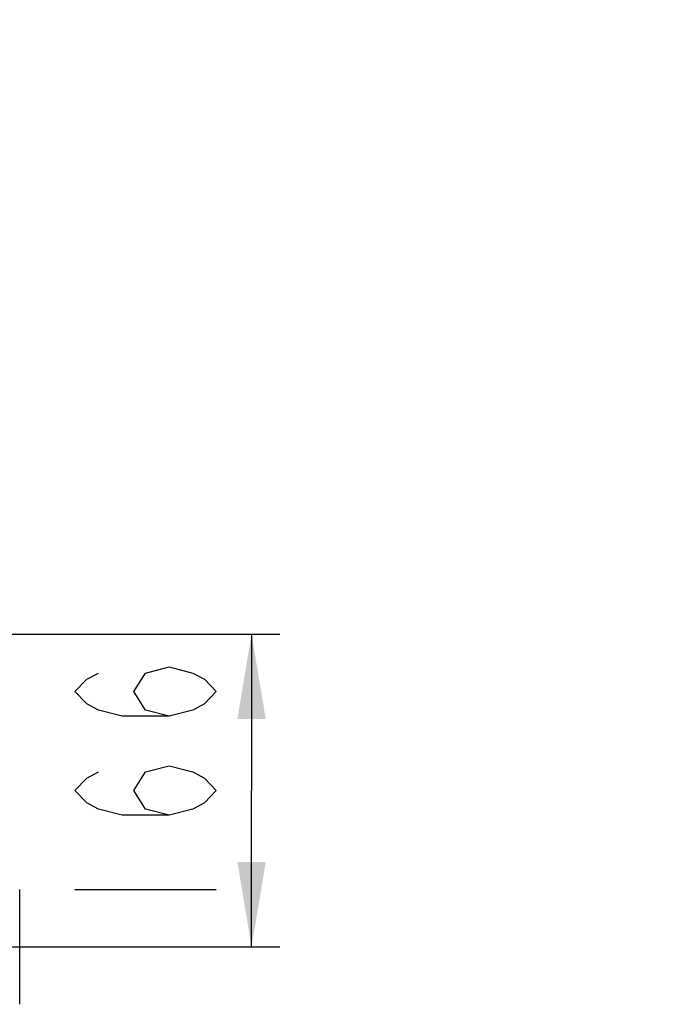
# Model space of a CAD drawing. Header units: millimetres. Extents: x 0 to 63602708652, y -107871309221 to 6308.
# Tile 39 of 74: x 5768 to 6110, y 1191 to 1714. Entities that reach past the tile are written whole.
import ezdxf

# ---------------------------------------------------------------- set-up
doc = ezdxf.new("R2010")
doc.units = ezdxf.units.MM
doc.header["$LTSCALE"] = 490.4625
doc.layers.get('0').update_dxf_attribs({"linetype": 'CONTINUOUS'})
for name, color, linetype in [('204103000004_DXF_DIMENSION', 7, 'CONTINUOUS'), ('304102000118_DXF_DIMENSION', 7, 'CONTINUOUS'), ('304104000497DXF_CONTINUOUS_LINE', 7, 'CONTINUOUS')]:
    doc.layers.add(name, color=color, linetype=linetype)
doc.styles.get("Standard").update_dxf_attribs({"font": 'txt', "width": 0.7})
doc.dimstyles.new('DIMSTYLE_2', dxfattribs={"dimtxt": 75, "dimasz": 45, "dimexe": 2, "dimexo": 0.2, "dimgap": 2.5, "dimtad": 1, "dimdsep": 46, "dimtxsty": 'Standard', "dimblk": '_FILLED', "dimblk1": '_FILLED', "dimblk2": '_FILLED', "dimcen": 0.09, "dimclrt": 5, "dimazin": 2, "dimtp": 0.01, "dimtm": 0.01, "dimtfac": 1, "dimtofl": 0, "dimtmove": 0, "dimatfit": 3, "dimldrblk": '_FILLED', "dimfxl": 0, "dimtolj": 1, "dimarcsym": 0})
doc.dimstyles.new('DIMSTYLE_4', dxfattribs={"dimtxt": 75, "dimasz": 45, "dimexe": 2, "dimexo": 0.2, "dimtad": 1, "dimdsep": 46, "dimtxsty": 'Standard', "dimblk": '_FILLED', "dimblk1": '_FILLED', "dimblk2": '_FILLED', "dimcen": 0.09, "dimclrt": 5, "dimazin": 2, "dimtp": 0.01, "dimtm": 0.01, "dimtfac": 1, "dimtofl": 0, "dimtmove": 0, "dimatfit": 3, "dimldrblk": '_FILLED', "dimfxl": 0, "dimtolj": 1, "dimarcsym": 0})

# ---------------------------------------------------------------- blocks, each defined once
blk = doc.blocks.new('_FILLED')
at = {"color": 0, "linetype": 'ByBlock'}
blk.add_solid([(0, 0), (-1, 0.167), (-1, -0.167)], dxfattribs=at)
blk = doc.blocks.new('*D33')
at = {"layer": '304102000118_DXF_DIMENSION', "color": 2, "linetype": 'Continuous', "transparency": 16777216}
for p, q in [((5515.71, 1387.99), (5905.8, 1387.99)), ((5890.8, 1387.99), (5890.8, 1304.99)), ((5890.8, 1221.99), (5890.8, 1304.99)), ((5711.81, 1221.99), (5905.8, 1221.99))]:
    blk.add_line(p, q, dxfattribs=at)
at = {"layer": '304102000118_DXF_DIMENSION', "color": 2, "linetype": 'Continuous', "transparency": 16777216, "xscale": 45, "yscale": 45, "zscale": 45}
for p, rotation in [((5890.8, 1387.99), 90), ((5890.8, 1221.99), 270)]:
    blk.add_blockref('_FILLED', p, dxfattribs=dict(at, rotation=rotation))
blk = doc.blocks.new('*D34')
at = {"layer": '204103000004_DXF_DIMENSION', "color": 2, "linetype": 'Continuous', "transparency": 16777216}
for p, q in [((4509.71, 1387.99), (6798.16, 2266.38)), ((6409.57, 2117.23), (4509.71, 1387.99)), ((6409.57, 2117.23), (6409.57, 2117.23))]:
    blk.add_line(p, q, dxfattribs=at)
at = {"layer": '204103000004_DXF_DIMENSION', "color": 2, "linetype": 'Continuous', "transparency": 16777216, "xscale": 45, "yscale": 45, "zscale": 45, "rotation": 200.9978649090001}
blk.add_blockref('_FILLED', (6409.57, 2117.23), dxfattribs=at)

msp = doc.modelspace()

# ---------------------------------------------------------------- linework, layer by layer
at = {"layer": '304102000118_DXF_DIMENSION', "color": 5, "linetype": 'Continuous'}
msp.add_line((5797.05, 1252.492), (5872.05, 1252.492), dxfattribs=at)
for points in [[(5847.05, 1344.368), (5834.55, 1347.649), (5828.3, 1357.492), (5834.55, 1367.336), (5847.05, 1370.618), (5859.55, 1367.336), (5865.8, 1364.055), (5872.05, 1357.492), (5865.8, 1350.93), (5859.55, 1347.649), (5847.05, 1344.368), (5822.05, 1344.368), (5809.55, 1347.649), (5803.3, 1350.93), (5797.05, 1357.492), (5803.3, 1364.055), (5809.55, 1367.336)], [(5847.05, 1291.868), (5834.55, 1295.149), (5828.3, 1304.992), (5834.55, 1314.836), (5847.05, 1318.118), (5859.55, 1314.836), (5865.8, 1311.555), (5872.05, 1304.992), (5865.8, 1298.43), (5859.55, 1295.149), (5847.05, 1291.868), (5822.05, 1291.868), (5809.55, 1295.149), (5803.3, 1298.43), (5797.05, 1304.992), (5803.3, 1311.555), (5809.55, 1314.836)]]:
    msp.add_lwpolyline(points, dxfattribs=at)
at = {"layer": '304104000497DXF_CONTINUOUS_LINE', "color": 7, "linetype": 'Continuous'}
msp.add_line((5767.711, 1191.493), (5767.711, 1252.492), dxfattribs=at)

# ---------------------------------------------------------------- dimensions: what is measured, and where the dimension line sits
at = {"layer": '204103000004_DXF_DIMENSION', "color": 2, "linetype": 'Continuous'}
dim = msp.add_radius_dim(center=(4509.711, 1387.993), mpoint=(6409.565, 2117.225), text='R<>', dimstyle='DIMSTYLE_4', override={"dimpost": '<>'}, dxfattribs=at)
dim.commit()
dim.dimension.update_dxf_attribs({"geometry": '*D34', "text_midpoint": (6546.37, 2189.82), "dimtype": 164})
at = {"layer": '304102000118_DXF_DIMENSION', "color": 2, "linetype": 'Continuous'}
dim = msp.add_linear_dim(base=(5890.8, 1221.993), p1=(5515.512, 1387.993), p2=(5711.615, 1221.993), angle=270, dimstyle='DIMSTYLE_2', dxfattribs=at)
dim.commit()
dim.dimension.update_dxf_attribs({"geometry": '*D33', "text_midpoint": (5890.8, 1226.243), "dimtype": 160})

doc.saveas('drawing.dxf')
